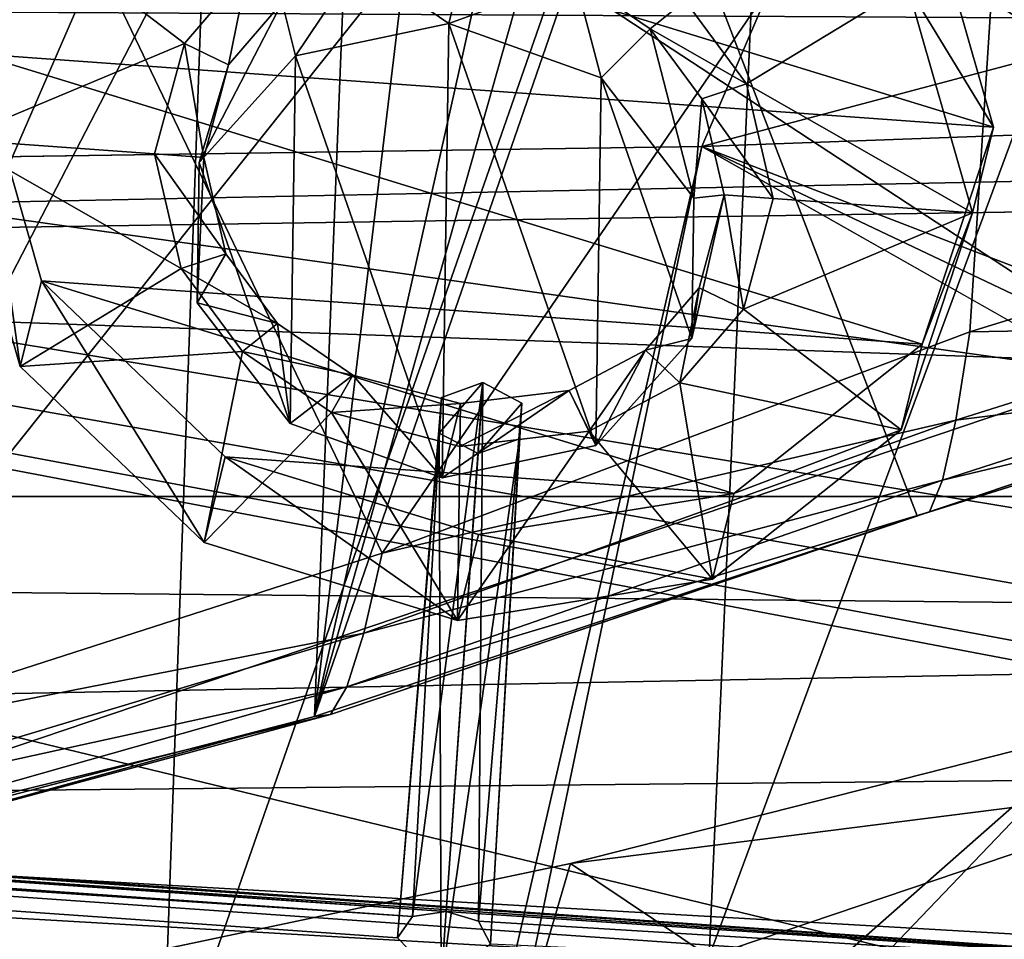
# Model space of a CAD drawing. Header units: metres. Extents: x -1204 to 0, y -809 to 0.
# Tile 94 of 135: x -511 to -469, y -121 to -82. Entities that reach past the tile are written whole.
import ezdxf

# ---------------------------------------------------------------- set-up
doc = ezdxf.new("R2010")
doc.units = ezdxf.units.M

msp = doc.modelspace()

# ---------------------------------------------------------------- linework, layer by layer
at = {"layer": 'top'}
for points in [[(-499.760651, -60.004642, 1611.255737), (-649.555054, -25.495243, 1612.159424), (-551.983215, -123.57, 1609.591187)], [(-525.727051, -117.74015, 1985.531982), (-511.795532, -31.993162, 1934.567383), (-461.651123, -37.413002, 1930.310913)], [(-456.777496, -121.712891, 1978.084351), (-525.727051, -117.74015, 1985.531982), (-461.651123, -37.413002, 1930.310913)], [(-521.793762, -50.706963, 1509.297241), (-495.896454, -104.681511, 1538.399902), (-521.943848, -113.06102, 1545.419922)], [(-521.793762, -50.706963, 1509.297241), (-468.71051, -65.014236, 1511.951294), (-495.896454, -104.681511, 1538.399902)], [(-527.460205, -94.207443, 2026.298462), (-462.881775, -96.518333, 2021.799194), (-530.419067, -52.277027, 2033.819946)], [(-530.419067, -52.277027, 2033.819946), (-462.881775, -96.518333, 2021.799194), (-468.711304, -52.277031, 2030.107056)], [(-505.358032, -128.477798, 204.564133), (-529.757568, -133.714096, 197.55661), (-502.631165, -52.277073, 197.033524)], [(-502.631165, -52.277073, 197.033524), (-529.757568, -133.714096, 197.55661), (-527.484924, -52.277077, 189.304047)], [(-481.843719, -121.991158, 213.33168), (-505.358032, -128.477798, 204.564133), (-478.754974, -52.277069, 206.68689)], [(-478.754974, -52.277069, 206.68689), (-505.358032, -128.477798, 204.564133), (-502.631165, -52.277073, 197.033524)], [(-459.35199, -114.392731, 223.733658), (-481.843719, -121.991158, 213.33168), (-456.019684, -52.277058, 218.116348)], [(-456.019684, -52.277058, 218.116348), (-481.843719, -121.991158, 213.33168), (-478.754974, -52.277069, 206.68689)], [(-731.955872, -59.277416, 664.851318), (-797.272644, -167.11203, 662.0271), (-390.565918, -141.8452, 662.689331)], [(-390.565918, -141.8452, 662.689331), (-376.047058, -126.873741, 663.081421), (-731.955872, -59.277416, 664.851318)], [(-376.047058, -126.873741, 663.081421), (-375.155365, -125.922615, 663.106384), (-731.955872, -59.277416, 664.851318)], [(-731.955872, -59.277416, 664.851318), (-375.155365, -125.922615, 663.106384), (-372.508484, -123.06366, 663.181213)], [(-372.508484, -123.06366, 663.181213), (-368.996063, -119.210228, 663.282166), (-731.955872, -59.277416, 664.851318)], [(-368.996063, -119.210228, 663.282166), (-362.066193, -111.418114, 663.486267), (-731.955872, -59.277416, 664.851318)], [(-731.955872, -59.277416, 664.851318), (-362.066193, -111.418114, 663.486267), (-345.755615, -67.738159, 664.630371)], [(-551.983215, -123.57, 1609.591187), (-525.185425, -118.538025, 1609.723022), (-499.760651, -60.004642, 1611.255737)], [(-525.185425, -118.538025, 1609.723022), (-496.891144, -63.931602, 1611.152954), (-499.760651, -60.004642, 1611.255737)], [(-525.185425, -118.538025, 1609.723022), (-498.793396, -111.69072, 1609.902344), (-496.891144, -63.931602, 1611.152954)], [(-498.793396, -111.69072, 1609.902344), (-493.441986, -67.202042, 1611.067261), (-496.891144, -63.931602, 1611.152954)], [(-468.71051, -65.014236, 1511.951294), (-470.650879, -95.18084, 1530.003052), (-495.896454, -104.681511, 1538.399902)], [(-468.71051, -65.014236, 1511.951294), (-457.965973, -91.275024, 1525.163574), (-470.650879, -95.18084, 1530.003052)], [(-489.415955, -69.833321, 1610.998413), (-493.441986, -67.202042, 1611.067261), (-498.793396, -111.69072, 1609.902344)], [(-498.793396, -111.69072, 1609.902344), (-487.226776, -70.87159, 1610.971191), (-489.415955, -69.833321, 1610.998413)], [(-484.966522, -71.701607, 1610.949463), (-487.226776, -70.87159, 1610.971191), (-498.793396, -111.69072, 1609.902344)], [(-466.221802, -71.391251, 1738.247314), (-473.776428, -72.127205, 1696.156494), (-258.848663, -97.975372, 1711.757446)], [(-472.922058, -103.082306, 1610.127686), (-484.966522, -71.701607, 1610.949463), (-498.793396, -111.69072, 1609.902344)], [(-472.922058, -103.082306, 1610.127686), (-446.921936, -94.917938, 1610.341553), (-484.966522, -71.701607, 1610.949463)], [(-446.921936, -94.917938, 1610.341553), (-420.074829, -90.25045, 1610.463745), (-484.966522, -71.701607, 1610.949463)], [(-484.966522, -71.701607, 1610.949463), (-420.074829, -90.25045, 1610.463745), (-480.247559, -72.735626, 1610.922363)], [(-473.776428, -72.127205, 1696.156494), (-478.459229, -72.580704, 1653.644287), (-260.131592, -99.941025, 1610.207397)], [(-258.848663, -97.975372, 1711.757446), (-473.776428, -72.127205, 1696.156494), (-258.878174, -98.22435, 1704.796509)], [(-473.776428, -72.127205, 1696.156494), (-260.131592, -99.941025, 1610.207397), (-258.878174, -98.22435, 1704.796509)], [(-478.459229, -72.580704, 1653.644287), (-480.247559, -72.735626, 1610.922363), (-260.131592, -99.941025, 1610.207397)], [(-420.074829, -90.25045, 1610.463745), (-399.14679, -89.220276, 1610.490723), (-480.247559, -72.735626, 1610.922363)], [(-480.247559, -72.735626, 1610.922363), (-399.14679, -89.220276, 1610.490723), (-378.457642, -90.359482, 1610.460938)], [(-480.247559, -72.735626, 1610.922363), (-378.457642, -90.359482, 1610.460938), (-260.131592, -99.941025, 1610.207397)], [(-470.650879, -95.18084, 1530.003052), (-457.965973, -91.275024, 1525.163574), (-458.51416, -94.974297, 1546.272827)], [(-462.881775, -96.518333, 2021.799194), (-527.460205, -94.207443, 2026.298462), (-525.727051, -117.74015, 1985.531982)], [(-446.921936, -94.917938, 1610.341553), (-472.922058, -103.082306, 1610.127686), (-459.55542, -98.618988, 1588.880615)], [(-470.650879, -95.18084, 1530.003052), (-458.51416, -94.974297, 1546.272827), (-471.253326, -98.966324, 1549.878418)], [(-471.253326, -98.966324, 1549.878418), (-458.51416, -94.974297, 1546.272827), (-459.044495, -97.42234, 1567.533936)], [(-495.896454, -104.681511, 1538.399902), (-470.650879, -95.18084, 1530.003052), (-471.253326, -98.966324, 1549.878418)], [(-456.777496, -121.712891, 1978.084351), (-462.881775, -96.518333, 2021.799194), (-525.727051, -117.74015, 1985.531982)], [(-471.831787, -101.54155, 1569.900635), (-459.044495, -97.42234, 1567.533936), (-459.55542, -98.618988, 1588.880615)], [(-471.253326, -98.966324, 1549.878418), (-459.044495, -97.42234, 1567.533936), (-471.831787, -101.54155, 1569.900635)], [(-472.922058, -103.082306, 1610.127686), (-472.384247, -102.908501, 1590.005249), (-459.55542, -98.618988, 1588.880615)], [(-472.384247, -102.908501, 1590.005249), (-471.831787, -101.54155, 1569.900635), (-459.55542, -98.618988, 1588.880615)], [(-495.896454, -104.681511, 1538.399902), (-471.253326, -98.966324, 1549.878418), (-496.672913, -108.115479, 1556.130981)], [(-496.672913, -108.115479, 1556.130981), (-471.253326, -98.966324, 1549.878418), (-471.831787, -101.54155, 1569.900635)], [(-497.413177, -110.421196, 1573.998291), (-471.831787, -101.54155, 1569.900635), (-472.384247, -102.908501, 1590.005249)], [(-496.672913, -108.115479, 1556.130981), (-471.831787, -101.54155, 1569.900635), (-497.413177, -110.421196, 1573.998291)], [(-472.922058, -103.082306, 1610.127686), (-498.793396, -111.69072, 1609.902344), (-498.114319, -111.604881, 1591.942139)], [(-498.114319, -111.604881, 1591.942139), (-497.413177, -110.421196, 1573.998291), (-472.384247, -102.908501, 1590.005249)], [(-472.384247, -102.908501, 1590.005249), (-472.922058, -103.082306, 1610.127686), (-498.114319, -111.604881, 1591.942139)], [(-521.943848, -113.06102, 1545.419922), (-495.896454, -104.681511, 1538.399902), (-496.672913, -108.115479, 1556.130981)], [(-521.943848, -113.06102, 1545.419922), (-496.672913, -108.115479, 1556.130981), (-522.824036, -115.98349, 1561.362549)], [(-522.824036, -115.98349, 1561.362549), (-496.672913, -108.115479, 1556.130981), (-497.413177, -110.421196, 1573.998291)], [(-523.655823, -117.859711, 1577.430786), (-497.413177, -110.421196, 1573.998291), (-498.114319, -111.604881, 1591.942139)], [(-522.824036, -115.98349, 1561.362549), (-497.413177, -110.421196, 1573.998291), (-523.655823, -117.859711, 1577.430786)], [(-524.435364, -118.700134, 1593.569336), (-523.655823, -117.859711, 1577.430786), (-498.114319, -111.604881, 1591.942139)], [(-498.114319, -111.604881, 1591.942139), (-498.793396, -111.69072, 1609.902344), (-524.435364, -118.700134, 1593.569336)], [(-498.793396, -111.69072, 1609.902344), (-525.185425, -118.538025, 1609.723022), (-524.435364, -118.700134, 1593.569336)], [(-487.204346, -135.375381, 264.117432), (-493.45343, -137.251343, 265.364166), (-465.024811, -112.217552, 259.400085)], [(-493.45343, -137.251343, 265.364166), (-487.809875, -117.99781, 264.237061), (-465.024811, -112.217552, 259.400085)], [(-459.35199, -114.392731, 223.733658), (-465.024811, -112.217552, 259.400085), (-487.809875, -117.99781, 264.237061)], [(-465.024811, -112.217552, 259.400085), (-471.423401, -130.133194, 260.868408), (-487.204346, -135.375381, 264.117432)], [(-456.810699, -124.610771, 257.404907), (-471.423401, -130.133194, 260.868408), (-465.024811, -112.217552, 259.400085)], [(-481.843719, -121.991158, 213.33168), (-459.35199, -114.392731, 223.733658), (-487.809875, -117.99781, 264.237061)], [(-481.843719, -121.991158, 213.33168), (-487.809875, -117.99781, 264.237061), (-511.037231, -122.887848, 267.528809)], [(-487.809875, -117.99781, 264.237061), (-493.45343, -137.251343, 265.364166), (-511.037231, -122.887848, 267.528809)], [(-471.917786, -128.75795, 317.397827), (-450.501495, -119.943573, 340.780518), (-472.369751, -149.80069, 402.428864)], [(-472.369751, -149.80069, 402.428864), (-450.501495, -119.943573, 340.780518), (-462.728394, -145.384369, 410.687714)], [(-450.501495, -119.943573, 340.780518), (-471.917786, -128.75795, 317.397827), (-450.500122, -120.475792, 314.240295)], [(-450.500122, -120.475792, 314.240295), (-471.961731, -128.846771, 314.239319), (-450.500122, -121.771469, 264.158386)], [(-450.500122, -120.475792, 314.240295), (-471.917786, -128.75795, 317.397827), (-471.961731, -128.846771, 314.239319)]]:
    msp.add_3dface(points, dxfattribs=at)
at = {"layer": 'top0123410'}
for points in [[(-55.062557, -54.857471, 2079.170898), (-1148.979736, -54.857471, 2079.170898), (-62.500916, -83.822968, 2099.452637)], [(-1148.979736, -54.857471, 2079.170898), (-1143.290527, -78.174026, 2095.497314), (-62.500916, -83.822968, 2099.452637)], [(-62.500916, -83.822968, 2099.452637), (-1143.290527, -78.174026, 2095.497314), (-1135.536011, -100.241104, 2110.94873)], [(-1140.89856, -80.469208, 2093.442139), (-63.143745, -80.469208, 2093.442139), (-1133.377563, -102.250114, 2108.693115)], [(-63.143745, -80.469208, 2093.442139), (-70.66478, -102.250114, 2108.693115), (-1133.377563, -102.250114, 2108.693115)], [(-73.120026, -110.688354, 2118.26416), (-62.500916, -83.822968, 2099.452637), (-1135.536011, -100.241104, 2110.94873)], [(-73.120026, -110.688354, 2118.26416), (-1135.536011, -100.241104, 2110.94873), (-1125.842896, -120.685265, 2125.263916)], [(-1133.377563, -102.250114, 2108.693115), (-70.66478, -102.250114, 2108.693115), (-1123.930176, -122.44268, 2122.832275)], [(-70.66478, -102.250114, 2108.693115), (-80.112152, -122.44268, 2122.832275), (-1123.930176, -122.44268, 2122.832275)], [(-86.644287, -134.744339, 2135.108154), (-73.120026, -110.688354, 2118.26416), (-1125.842896, -120.685265, 2125.263916)], [(-86.644287, -134.744339, 2135.108154), (-1125.842896, -120.685265, 2125.263916), (-1114.374756, -139.161072, 2138.200928)]]:
    msp.add_3dface(points, dxfattribs=at)
at = {"layer": 'top0123414'}
for points in [[(-433.280487, -124.028961, 1633.365356), (-832.306091, -96.126373, 1633.365356), (-832.366699, -96.992493, 1638.289429)], [(-832.306091, -96.126373, 1633.365356), (-433.280487, -124.028961, 1633.365356), (-772.467651, -100.531967, 1632.850586)], [(-433.341064, -124.895088, 1638.289429), (-832.366699, -96.992493, 1638.289429), (-832.694458, -101.679512, 1639.999512)], [(-433.341064, -124.895088, 1638.289429), (-433.280487, -124.028961, 1633.365356), (-832.366699, -96.992493, 1638.289429)], [(-493.342926, -97.996719, 1605.076416), (-494.581726, -120.275948, 1632.311035), (-491.561676, -97.353363, 1605.719238)], [(-494.581726, -120.275948, 1632.311035), (-493.14975, -120.063782, 1632.850586), (-491.561676, -97.353363, 1605.719238)], [(-493.449799, -99.52507, 1603.790894), (-491.561676, -97.353363, 1605.719238), (-491.775421, -100.410072, 1603.148071)], [(-493.449799, -99.52507, 1603.790894), (-493.342926, -97.996719, 1605.076416), (-491.561676, -97.353363, 1605.719238)], [(-491.561676, -97.353363, 1605.719238), (-493.14975, -120.063782, 1632.850586), (-491.761108, -120.473076, 1632.311035)], [(-491.561676, -97.353363, 1605.719238), (-489.887268, -98.238358, 1605.076416), (-491.775421, -100.410072, 1603.148071)], [(-489.887268, -98.238358, 1605.076416), (-491.561676, -97.353363, 1605.719238), (-491.761108, -120.473076, 1632.311035)], [(-493.449799, -99.52507, 1603.790894), (-495.232971, -121.184998, 1631.245239), (-493.342926, -97.996719, 1605.076416)], [(-495.232971, -121.184998, 1631.245239), (-494.581726, -120.275948, 1632.311035), (-493.342926, -97.996719, 1605.076416)], [(-491.775421, -100.410072, 1603.148071), (-489.887268, -98.238358, 1605.076416), (-489.994141, -99.766716, 1603.790894)], [(-489.887268, -98.238358, 1605.076416), (-491.761108, -120.473076, 1632.311035), (-491.242767, -121.464005, 1631.245239)], [(-489.994141, -99.766716, 1603.790894), (-489.887268, -98.238358, 1605.076416), (-491.242767, -121.464005, 1631.245239)], [(-493.363495, -123.120499, 1630.279419), (-495.232971, -121.184998, 1631.245239), (-493.449799, -99.52507, 1603.790894)], [(-491.775421, -100.410072, 1603.148071), (-493.363495, -123.120499, 1630.279419), (-493.449799, -99.52507, 1603.790894)], [(-491.775421, -100.410072, 1603.148071), (-489.994141, -99.766716, 1603.790894), (-493.363495, -123.120499, 1630.279419)], [(-489.994141, -99.766716, 1603.790894), (-491.242767, -121.464005, 1631.245239), (-493.363495, -123.120499, 1630.279419)], [(-832.901062, -104.634277, 1631.861572), (-832.573303, -99.947258, 1630.151367), (-433.875427, -132.536865, 1631.861572)], [(-832.573303, -99.947258, 1630.151367), (-433.547668, -127.849854, 1630.151367), (-433.875427, -132.536865, 1631.861572)], [(-832.573303, -99.947258, 1630.151367), (-772.681396, -103.588684, 1630.279419), (-493.363495, -123.120499, 1630.279419)], [(-832.573303, -99.947258, 1630.151367), (-493.363495, -123.120499, 1630.279419), (-433.547668, -127.849854, 1630.151367)], [(-433.280487, -124.028961, 1633.365356), (-493.14975, -120.063782, 1632.850586), (-772.467651, -100.531967, 1632.850586)], [(-772.467651, -100.531967, 1632.850586), (-493.14975, -120.063782, 1632.850586), (-771.079041, -100.941261, 1632.311035)], [(-493.14975, -120.063782, 1632.850586), (-494.581726, -120.275948, 1632.311035), (-771.079041, -100.941261, 1632.311035)], [(-771.079041, -100.941261, 1632.311035), (-494.581726, -120.275948, 1632.311035), (-770.56073, -101.93219, 1631.245239)], [(-433.668793, -129.582108, 1639.999512), (-832.694458, -101.679512, 1639.999512), (-832.961609, -105.500404, 1636.785522)], [(-433.668793, -129.582108, 1639.999512), (-433.341064, -124.895088, 1638.289429), (-832.694458, -101.679512, 1639.999512)], [(-772.681396, -103.588684, 1630.279419), (-770.56073, -101.93219, 1631.245239), (-493.363495, -123.120499, 1630.279419)], [(-493.363495, -123.120499, 1630.279419), (-770.56073, -101.93219, 1631.245239), (-495.232971, -121.184998, 1631.245239)], [(-770.56073, -101.93219, 1631.245239), (-494.581726, -120.275948, 1632.311035), (-495.232971, -121.184998, 1631.245239)], [(-832.961609, -105.500404, 1636.785522), (-832.901062, -104.634277, 1631.861572), (-433.936005, -133.403, 1636.785522)], [(-832.901062, -104.634277, 1631.861572), (-433.875427, -132.536865, 1631.861572), (-433.936005, -133.403, 1636.785522)], [(-433.936005, -133.403, 1636.785522), (-433.668793, -129.582108, 1639.999512), (-832.961609, -105.500404, 1636.785522)], [(-433.280487, -124.028961, 1633.365356), (-491.761108, -120.473076, 1632.311035), (-493.14975, -120.063782, 1632.850586)], [(-491.242767, -121.464005, 1631.245239), (-491.761108, -120.473076, 1632.311035), (-433.280487, -124.028961, 1633.365356)]]:
    msp.add_3dface(points, dxfattribs=at)
at = {"layer": 'top0123427'}
for points in [[(-513.313293, -83.253433, 1964.661987), (-510.251129, -73.934441, 1958.876831), (-514.218201, -86.934105, 1958.253906)], [(-510.251129, -73.934441, 1958.876831), (-511.156036, -77.615105, 1952.468872), (-514.218201, -86.934105, 1958.253906)], [(-469.642914, -86.394836, 1960.299561), (-510.251129, -73.934441, 1958.876831), (-513.313293, -83.253433, 1964.661987)], [(-469.642914, -86.394836, 1960.299561), (-472.431488, -76.654976, 1955.098877), (-510.251129, -73.934441, 1958.876831)], [(-473.336365, -80.33564, 1948.690918), (-472.431488, -76.654976, 1955.098877), (-469.642914, -86.394836, 1960.299561)], [(-514.218201, -86.934105, 1958.253906), (-511.156036, -77.615105, 1952.468872), (-504.383972, -82.804459, 1954.493164)], [(-511.156036, -77.615105, 1952.468872), (-501.655243, -79.633385, 1952.286499), (-504.383972, -82.804459, 1954.493164)], [(-496.899902, -79.303505, 1951.425537), (-492.243042, -78.754936, 1950.452759), (-493.027771, -81.946861, 1944.89563)], [(-487.611511, -79.971657, 1950.497681), (-493.027771, -81.946861, 1944.89563), (-492.243042, -78.754936, 1950.452759)], [(-500.182495, -81.042427, 1952.887817), (-496.899902, -79.303505, 1951.425537), (-499.617126, -83.34053, 1946.626709)], [(-499.617126, -83.34053, 1946.626709), (-496.899902, -79.303505, 1951.425537), (-493.027771, -81.946861, 1944.89563)], [(-504.383972, -82.804459, 1954.493164), (-501.655243, -79.633385, 1952.286499), (-502.483704, -83.720329, 1954.750977)], [(-501.655243, -79.633385, 1952.286499), (-500.182495, -81.042427, 1952.887817), (-502.483704, -83.720329, 1954.750977)], [(-486.491974, -84.284676, 1945.315552), (-493.027771, -81.946861, 1944.89563), (-487.611511, -79.971657, 1950.497681)], [(-484.385559, -82.178772, 1951.309814), (-487.611511, -79.971657, 1950.497681), (-482.875458, -80.984291, 1950.410522)], [(-484.385559, -82.178772, 1951.309814), (-486.491974, -84.284676, 1945.315552), (-487.611511, -79.971657, 1950.497681)], [(-482.875458, -80.984291, 1950.410522), (-473.336365, -80.33564, 1948.690918), (-480.243317, -84.541, 1952.081665)], [(-473.336365, -80.33564, 1948.690918), (-470.547821, -90.0755, 1953.891479), (-480.243317, -84.541, 1952.081665)], [(-470.547821, -90.0755, 1953.891479), (-473.336365, -80.33564, 1948.690918), (-469.642914, -86.394836, 1960.299561)], [(-503.74295, -87.921417, 1949.840454), (-502.483704, -83.720329, 1954.750977), (-500.182495, -81.042427, 1952.887817)], [(-503.74295, -87.921417, 1949.840454), (-500.182495, -81.042427, 1952.887817), (-499.617126, -83.34053, 1946.626709)], [(-484.385559, -82.178772, 1951.309814), (-482.875458, -80.984291, 1950.410522), (-480.243317, -84.541, 1952.081665)], [(-499.617126, -83.34053, 1946.626709), (-493.027771, -81.946861, 1944.89563), (-493.307617, -101.442009, 1956.132813)], [(-493.307617, -101.442009, 1956.132813), (-493.027771, -81.946861, 1944.89563), (-486.718323, -100.052902, 1954.404419)], [(-493.027771, -81.946861, 1944.89563), (-486.491974, -84.284676, 1945.315552), (-486.718323, -100.052902, 1954.404419)], [(-482.506042, -89.449081, 1947.718994), (-486.491974, -84.284676, 1945.315552), (-484.385559, -82.178772, 1951.309814)], [(-482.165894, -85.181877, 1952.721313), (-484.385559, -82.178772, 1951.309814), (-480.243317, -84.541, 1952.081665)], [(-482.165894, -85.181877, 1952.721313), (-482.506042, -89.449081, 1947.718994), (-484.385559, -82.178772, 1951.309814)], [(-504.383972, -82.804459, 1954.493164), (-505.662292, -87.549561, 1957.39917), (-514.218201, -86.934105, 1958.253906)], [(-505.662292, -87.549561, 1957.39917), (-504.383972, -82.804459, 1954.493164), (-503.553131, -87.701271, 1957.188599)], [(-504.383972, -82.804459, 1954.493164), (-502.483704, -83.720329, 1954.750977), (-503.553131, -87.701271, 1957.188599)], [(-513.313293, -83.253433, 1964.661987), (-514.218201, -86.934105, 1958.253906), (-511.429626, -96.673958, 1963.454468)], [(-510.524719, -92.993294, 1969.862549), (-513.313293, -83.253433, 1964.661987), (-511.429626, -96.673958, 1963.454468)], [(-472.705078, -95.713829, 1966.084595), (-513.313293, -83.253433, 1964.661987), (-510.524719, -92.993294, 1969.862549)], [(-472.705078, -95.713829, 1966.084595), (-469.642914, -86.394836, 1960.299561), (-513.313293, -83.253433, 1964.661987)], [(-503.74295, -87.921417, 1949.840454), (-499.617126, -83.34053, 1946.626709), (-499.843475, -99.108749, 1955.715576)], [(-499.843475, -99.108749, 1955.715576), (-499.617126, -83.34053, 1946.626709), (-493.307617, -101.442009, 1956.132813)], [(-503.553131, -87.701271, 1957.188599), (-502.483704, -83.720329, 1954.750977), (-503.74295, -87.921417, 1949.840454)], [(-486.718323, -100.052902, 1954.404419), (-486.491974, -84.284676, 1945.315552), (-482.592499, -95.472008, 1951.190674)], [(-486.491974, -84.284676, 1945.315552), (-482.506042, -89.449081, 1947.718994), (-482.592499, -95.472008, 1951.190674)], [(-482.165894, -85.181877, 1952.721313), (-480.243317, -84.541, 1952.081665), (-479.103699, -89.460037, 1954.746216)], [(-480.243317, -84.541, 1952.081665), (-470.547821, -90.0755, 1953.891479), (-479.103699, -89.460037, 1954.746216)], [(-482.506042, -89.449081, 1947.718994), (-482.165894, -85.181877, 1952.721313), (-481.21286, -89.308304, 1954.956909)], [(-481.21286, -89.308304, 1954.956909), (-482.165894, -85.181877, 1952.721313), (-479.103699, -89.460037, 1954.746216)], [(-470.547821, -90.0755, 1953.891479), (-469.642914, -86.394836, 1960.299561), (-472.705078, -95.713829, 1966.084595)], [(-505.662292, -87.549561, 1957.39917), (-504.522675, -92.468597, 1960.063721), (-514.218201, -86.934105, 1958.253906)], [(-514.218201, -86.934105, 1958.253906), (-504.522675, -92.468597, 1960.063721), (-511.429626, -96.673958, 1963.454468)], [(-504.522675, -92.468597, 1960.063721), (-505.662292, -87.549561, 1957.39917), (-502.600098, -91.827698, 1959.424072)], [(-505.662292, -87.549561, 1957.39917), (-503.553131, -87.701271, 1957.188599), (-502.600098, -91.827698, 1959.424072)], [(-502.600098, -91.827698, 1959.424072), (-503.553131, -87.701271, 1957.188599), (-503.829407, -93.944344, 1953.312134)], [(-503.829407, -93.944344, 1953.312134), (-503.553131, -87.701271, 1957.188599), (-503.74295, -87.921417, 1949.840454)], [(-503.829407, -93.944344, 1953.312134), (-503.74295, -87.921417, 1949.840454), (-499.843475, -99.108749, 1955.715576)], [(-482.592499, -95.472008, 1951.190674), (-481.21286, -89.308304, 1954.956909), (-482.282288, -93.289246, 1957.394531)], [(-482.592499, -95.472008, 1951.190674), (-482.506042, -89.449081, 1947.718994), (-481.21286, -89.308304, 1954.956909)], [(-482.282288, -93.289246, 1957.394531), (-481.21286, -89.308304, 1954.956909), (-480.382019, -94.205139, 1957.652222)], [(-481.21286, -89.308304, 1954.956909), (-479.103699, -89.460037, 1954.746216), (-480.382019, -94.205139, 1957.652222)], [(-470.547821, -90.0755, 1953.891479), (-480.382019, -94.205139, 1957.652222), (-479.103699, -89.460037, 1954.746216)], [(-470.547821, -90.0755, 1953.891479), (-473.609955, -99.394493, 1959.676514), (-480.382019, -94.205139, 1957.652222)], [(-473.609955, -99.394493, 1959.676514), (-470.547821, -90.0755, 1953.891479), (-472.705078, -95.713829, 1966.084595)], [(-504.522675, -92.468597, 1960.063721), (-502.600098, -91.827698, 1959.424072), (-500.380432, -94.830803, 1960.835571)], [(-500.380432, -94.830803, 1960.835571), (-502.600098, -91.827698, 1959.424072), (-503.829407, -93.944344, 1953.312134)], [(-504.522675, -92.468597, 1960.063721), (-501.890533, -96.025307, 1961.734863), (-511.429626, -96.673958, 1963.454468)], [(-501.890533, -96.025307, 1961.734863), (-504.522675, -92.468597, 1960.063721), (-500.380432, -94.830803, 1960.835571)], [(-510.524719, -92.993294, 1969.862549), (-511.429626, -96.673958, 1963.454468), (-503.537506, -104.224899, 1966.677124)], [(-502.632629, -100.544235, 1973.085205), (-510.524719, -92.993294, 1969.862549), (-503.537506, -104.224899, 1966.677124)], [(-480.797455, -102.114937, 1970.904053), (-510.524719, -92.993294, 1969.862549), (-502.632629, -100.544235, 1973.085205)], [(-480.797455, -102.114937, 1970.904053), (-472.705078, -95.713829, 1966.084595), (-510.524719, -92.993294, 1969.862549)], [(-484.583496, -95.967148, 1959.257568), (-482.282288, -93.289246, 1957.394531), (-483.110779, -97.376213, 1959.858887)], [(-484.583496, -95.967148, 1959.257568), (-482.592499, -95.472008, 1951.190674), (-482.282288, -93.289246, 1957.394531)], [(-482.282288, -93.289246, 1957.394531), (-480.382019, -94.205139, 1957.652222), (-483.110779, -97.376213, 1959.858887)], [(-500.380432, -94.830803, 1960.835571), (-503.829407, -93.944344, 1953.312134), (-499.843475, -99.108749, 1955.715576)], [(-473.609955, -99.394493, 1959.676514), (-483.110779, -97.376213, 1959.858887), (-480.382019, -94.205139, 1957.652222)], [(-501.890533, -96.025307, 1961.734863), (-500.380432, -94.830803, 1960.835571), (-497.15448, -97.03791, 1961.647827)], [(-497.15448, -97.03791, 1961.647827), (-500.380432, -94.830803, 1960.835571), (-499.843475, -99.108749, 1955.715576)], [(-486.718323, -100.052902, 1954.404419), (-482.592499, -95.472008, 1951.190674), (-484.583496, -95.967148, 1959.257568)], [(-487.866089, -97.70607, 1960.719971), (-484.583496, -95.967148, 1959.257568), (-486.99826, -99.438614, 1961.592529)], [(-487.866089, -97.70607, 1960.719971), (-486.718323, -100.052902, 1954.404419), (-484.583496, -95.967148, 1959.257568)], [(-484.583496, -95.967148, 1959.257568), (-483.110779, -97.376213, 1959.858887), (-486.99826, -99.438614, 1961.592529)], [(-473.609955, -99.394493, 1959.676514), (-472.705078, -95.713829, 1966.084595), (-480.797455, -102.114937, 1970.904053)], [(-511.429626, -96.673958, 1963.454468), (-501.890533, -96.025307, 1961.734863), (-503.537506, -104.224899, 1966.677124)], [(-501.890533, -96.025307, 1961.734863), (-498.07019, -98.642166, 1962.698486), (-503.537506, -104.224899, 1966.677124)], [(-498.07019, -98.642166, 1962.698486), (-501.890533, -96.025307, 1961.734863), (-497.15448, -97.03791, 1961.647827)], [(-497.15448, -97.03791, 1961.647827), (-499.843475, -99.108749, 1955.715576), (-493.307617, -101.442009, 1956.132813)], [(-498.07019, -98.642166, 1962.698486), (-497.15448, -97.03791, 1961.647827), (-492.522949, -98.254639, 1961.692627)], [(-492.522949, -98.254639, 1961.692627), (-497.15448, -97.03791, 1961.647827), (-493.307617, -101.442009, 1956.132813)], [(-481.702332, -105.795601, 1964.495972), (-486.99826, -99.438614, 1961.592529), (-483.110779, -97.376213, 1959.858887)], [(-473.609955, -99.394493, 1959.676514), (-481.702332, -105.795601, 1964.495972), (-483.110779, -97.376213, 1959.858887)], [(-492.522949, -98.254639, 1961.692627), (-493.307617, -101.442009, 1956.132813), (-487.866089, -97.70607, 1960.719971)], [(-493.307617, -101.442009, 1956.132813), (-486.718323, -100.052902, 1954.404419), (-487.866089, -97.70607, 1960.719971)], [(-492.522949, -98.254639, 1961.692627), (-487.866089, -97.70607, 1960.719971), (-492.549377, -100.095642, 1962.753784)], [(-487.866089, -97.70607, 1960.719971), (-486.99826, -99.438614, 1961.592529), (-492.549377, -100.095642, 1962.753784)], [(-492.549377, -100.095642, 1962.753784), (-498.07019, -98.642166, 1962.698486), (-492.522949, -98.254639, 1961.692627)], [(-503.537506, -104.224899, 1966.677124), (-498.07019, -98.642166, 1962.698486), (-492.656586, -107.563652, 1967.05835)], [(-498.07019, -98.642166, 1962.698486), (-492.549377, -100.095642, 1962.753784), (-492.656586, -107.563652, 1967.05835)], [(-492.656586, -107.563652, 1967.05835), (-492.549377, -100.095642, 1962.753784), (-486.99826, -99.438614, 1961.592529)], [(-481.702332, -105.795601, 1964.495972), (-492.656586, -107.563652, 1967.05835), (-486.99826, -99.438614, 1961.592529)], [(-481.702332, -105.795601, 1964.495972), (-473.609955, -99.394493, 1959.676514), (-480.797455, -102.114937, 1970.904053)], [(-502.632629, -100.544235, 1973.085205), (-503.537506, -104.224899, 1966.677124), (-492.656586, -107.563652, 1967.05835)], [(-491.751678, -103.882988, 1973.466431), (-502.632629, -100.544235, 1973.085205), (-492.656586, -107.563652, 1967.05835)], [(-491.751678, -103.882988, 1973.466431), (-480.797455, -102.114937, 1970.904053), (-502.632629, -100.544235, 1973.085205)], [(-481.702332, -105.795601, 1964.495972), (-480.797455, -102.114937, 1970.904053), (-491.751678, -103.882988, 1973.466431)], [(-492.656586, -107.563652, 1967.05835), (-481.702332, -105.795601, 1964.495972), (-491.751678, -103.882988, 1973.466431)]]:
    msp.add_3dface(points, dxfattribs=at)
at = {"layer": 'top0123459'}
for points in [[(-10, -10, 90), (-602.021179, -625.846375, 90), (-1194.042358, -10, 90)], [(-594.006104, -626.560364, 90), (-602.021179, -625.846375, 90), (-10, -10, 90)], [(-585.781799, -628.854126, 90), (-594.006104, -626.560364, 90), (-10, -10, 90)], [(-577.802734, -632.855408, 90), (-585.781799, -628.854126, 90), (-10, -10, 90)], [(-10, -10, 90), (-570.615173, -638.481506, 90), (-577.802734, -632.855408, 90)], [(-317.021149, -753.244812, 90), (-570.615173, -638.481506, 90), (-10, -10, 90)], [(-474.411346, -69.219124, 141.418335), (-602.021118, -52.186188, 163.059708), (-602.021118, -88.983696, 118.469841)], [(-410.61734, -68.236557, 141.351913), (-482.169464, -87.233986, 118.500389), (-421.769043, -85.030029, 118.538857)], [(-410.61734, -68.236557, 141.351913), (-474.411346, -69.219124, 141.418335), (-482.169464, -87.233986, 118.500389)], [(-474.411346, -69.219124, 141.418335), (-602.021118, -88.983696, 118.469841), (-482.169464, -87.233986, 118.500389)], [(-67.645378, -246.592377, 115.718773), (-421.769043, -85.030029, 118.538857), (-482.169464, -87.233986, 118.500389)], [(-590.164673, -606.131226, 109.443001), (-482.169464, -87.233986, 118.500389), (-602.021179, -605.043579, 109.461983)], [(-482.169464, -87.233986, 118.500389), (-602.021118, -88.983696, 118.469841), (-602.021179, -605.043579, 109.461983)], [(-590.164673, -606.131226, 109.443001), (-64.054756, -324.029175, 114.367111), (-482.169464, -87.233986, 118.500389)], [(-64.054756, -324.029175, 114.367111), (-65.505524, -284.940216, 115.049408), (-482.169464, -87.233986, 118.500389)], [(-482.169464, -87.233986, 118.500389), (-65.505524, -284.940216, 115.049408), (-67.645378, -246.592377, 115.718773)]]:
    msp.add_3dface(points, dxfattribs=at)

doc.saveas('drawing.dxf')
